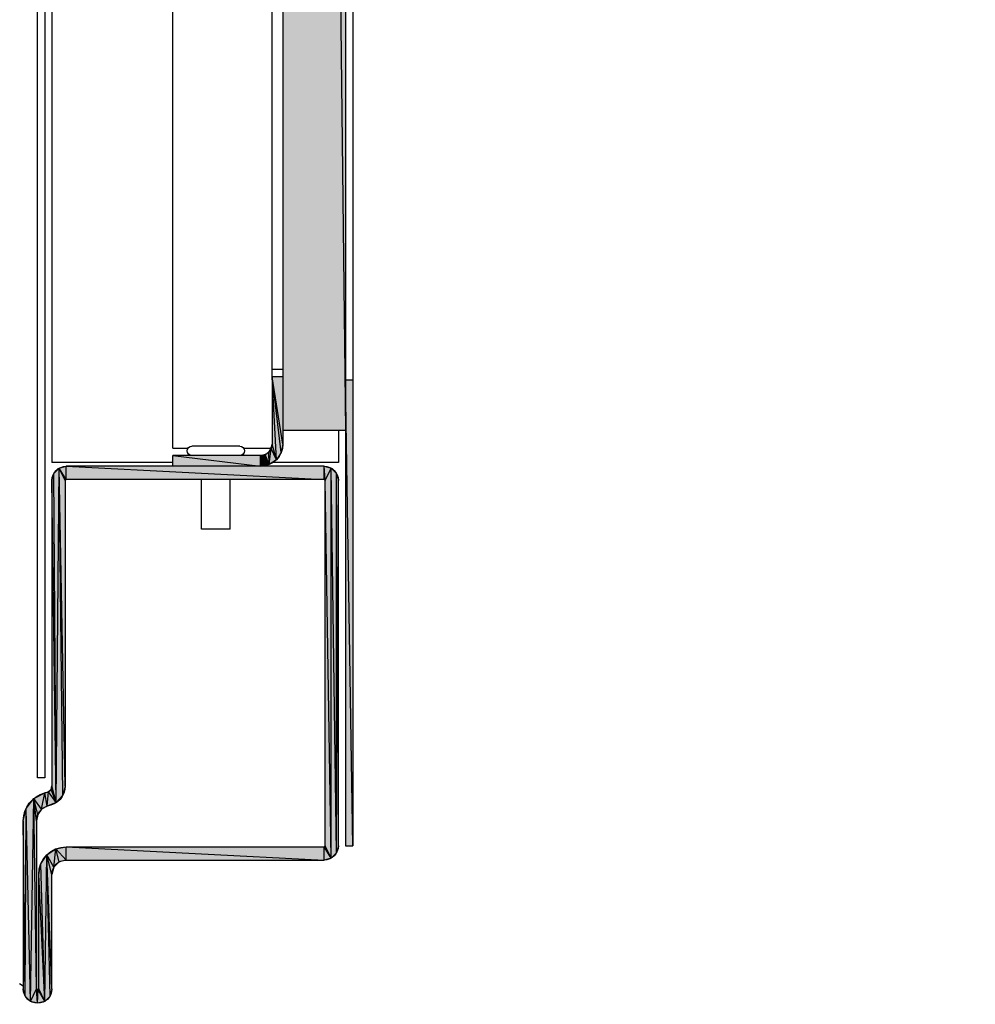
# Model space of a CAD drawing. Header units: millimetres. Extents: x 0 to 111311, y -48878 to -25280.
# Tile 212 of 244: x 106233 to 106246, y -28058 to -28044. Entities that reach past the tile are written whole.
import ezdxf

# ---------------------------------------------------------------- set-up
doc = ezdxf.new("R2010")
doc.units = ezdxf.units.MM

# ---------------------------------------------------------------- blocks, each defined once
blk = doc.blocks.new('A$C240905DC')
at = {"color": 7, "linetype": 'Continuous'}
for p, q in [((1122.83, 3416.81), (1122.83, 2530.81)), ((1123.83, 3416.81), (1123.83, 2530.81)), ((1166.83, 2540.31), (1166.83, 3407.31)), ((1165.83, 3371.91), (1165.83, 2540.31)), ((1164.83, 3363.31), (1164.83, 2584.31)), ((1132.59, 3360.71), (1132.59, 2586.91)), ((1147.95, 2586.31), (1147.95, 3361.31)), ((1132.59, 3358.81), (1123.83, 2588.81)), ((1134.09, 2596.31), (1134.09, 3351.31)), ((1132.59, 2597.31), (1134.09, 2597.31)), ((1132.59, 2586.91), (1134.09, 2596.31)), ((1132.59, 2596.31), (1134.09, 2596.31)), ((1132.82, 2585.72), (1134.09, 2596.31)), ((1133.49, 2584.72), (1134.09, 2596.31)), ((1134.09, 2596.31), (1134.09, 2586.91)), ((1122.83, 2530.81), (1123.83, 2595.81)), ((1122.83, 2595.81), (1123.83, 2595.81)), ((1123.83, 2588.81), (1132.59, 2588.81)), ((1124.83, 2588.81), (1124.83, 2584.31)), ((1132.59, 2586.91), (1132.82, 2585.72)), ((1133.49, 2584.72), (1134.09, 2586.91)), ((1138.6, 2586.61), (1145.3, 2586.61)), ((1132.82, 2585.72), (1133.49, 2584.72)), ((1134.55, 2585.78), (1134.21, 2586.3)), ((1138.05, 2586.31), (1134.31, 2586.31)), ((1134.5, 2584.05), (1134.55, 2585.78)), ((1135.69, 2585.31), (1147.95, 2585.31)), ((1147.95, 2585.31), (1135.69, 2583.81)), ((1147.95, 2586.31), (1145.84, 2586.31)), ((1147.95, 2583.81), (1147.95, 2585.31)), ((1124.83, 2584.31), (1134.01, 2584.31)), ((1126.83, 2583.81), (1125.83, 2583.54)), ((1126.68, 2581.81), (1126.83, 2583.81)), ((1126.7, 2581.89), (1126.83, 2583.81)), ((1126.75, 2581.94), (1126.83, 2583.81)), ((1126.83, 2583.81), (1162.83, 2583.81)), ((1147.95, 2584.31), (1164.83, 2584.31)), ((1163.83, 2583.54), (1162.83, 2583.81)), ((1125.09, 2582.81), (1124.83, 2581.81)), ((1124.83, 2530.81), (1125.09, 2582.81)), ((1125.09, 2529.81), (1125.83, 2583.54)), ((1125.83, 2583.54), (1125.09, 2582.81)), ((1162.83, 2581.96), (1163.83, 2583.54)), ((1162.9, 2581.94), (1163.83, 2583.54)), ((1162.95, 2581.89), (1163.83, 2583.54)), ((1162.98, 2539.18), (1163.83, 2583.54)), ((1162.98, 2581.81), (1163.83, 2583.54)), ((1163.3, 2537.85), (1163.83, 2583.54)), ((1164.56, 2582.81), (1163.83, 2583.54)), ((1164.22, 2536.83), (1164.56, 2582.81)), ((1124.83, 2530.81), (1124.83, 2581.81)), ((1126.68, 2581.81), (1126.7, 2581.89)), ((1126.68, 2530.81), (1126.68, 2581.81)), ((1126.7, 2581.89), (1126.75, 2581.94)), ((1126.83, 2581.96), (1162.83, 2581.96)), ((1139.95, 2575.01), (1139.95, 2581.96)), ((1143.95, 2575.01), (1143.95, 2581.96)), ((1162.83, 2581.96), (1162.9, 2581.94)), ((1162.9, 2581.94), (1162.95, 2581.89)), ((1162.95, 2581.89), (1162.98, 2581.81)), ((1162.98, 2581.81), (1162.98, 2539.18)), ((1164.83, 2581.81), (1164.83, 2539.18)), ((1139.95, 2575.01), (1143.95, 2575.01)), ((1165.83, 2540.31), (1166.83, 2540.31)), ((1162.98, 2539.18), (1163.3, 2537.85)), ((1164.22, 2536.83), (1164.83, 2539.18)), ((1165.83, 2538.18), (1165.33, 2538.32)), ((1165.5, 2536.35), (1165.83, 2538.18)), ((1167.38, 2537.39), (1165.83, 2538.18)), ((1166.27, 2535.9), (1167.38, 2537.39)), ((1166.79, 2535.18), (1167.38, 2537.39)), ((1166.98, 2534.31), (1167.38, 2537.39)), ((1166.98, 2510.81), (1167.38, 2537.39)), ((1167.83, 2509.08), (1167.38, 2537.39)), ((1168.45, 2536.01), (1167.38, 2537.39)), ((1166.27, 2535.9), (1166.79, 2535.18)), ((1167.83, 2509.08), (1168.45, 2536.01)), ((1168.83, 2534.31), (1168.45, 2536.01)), ((1166.79, 2535.18), (1166.98, 2534.31)), ((1166.98, 2534.31), (1166.98, 2510.81)), ((1168.56, 2509.81), (1168.83, 2534.31)), ((1168.83, 2534.31), (1168.83, 2510.81)), ((1123.83, 2530.81), (1122.83, 2530.81)), ((1125.83, 2529.08), (1126.68, 2530.81)), ((1162.83, 2530.66), (1126.83, 2530.66)), ((1164.3, 2530.37), (1162.83, 2530.66)), ((1162.83, 2528.81), (1164.3, 2530.37)), ((1163.83, 2528.54), (1164.3, 2530.37)), ((1165.55, 2529.53), (1164.3, 2530.37)), ((1162.83, 2528.81), (1126.83, 2528.81)), ((1162.83, 2528.81), (1163.83, 2528.54)), ((1164.56, 2527.81), (1165.55, 2529.53)), ((1164.83, 2526.81), (1165.55, 2529.53)), ((1164.83, 2510.81), (1165.55, 2529.53)), ((1165.09, 2509.81), (1165.55, 2529.53)), ((1166.38, 2528.28), (1165.55, 2529.53)), ((1164.56, 2527.81), (1164.83, 2526.81)), ((1165.83, 2509.08), (1166.38, 2528.28)), ((1164.83, 2510.81), (1164.83, 2526.81)), ((1166.68, 2510.81), (1166.68, 2526.81)), ((1164.83, 2510.81), (1165.09, 2509.81)), ((1165.83, 2509.08), (1166.68, 2510.81)), ((1168.56, 2509.81), (1168.83, 2510.81)), ((1168.83, 2511.21), (1169.34, 2511.53)), ((1166.9, 2510.68), (1166.75, 2510.68)), ((1166.83, 2508.81), (1166.9, 2510.68))]:
    blk.add_line(p, q, dxfattribs=at)
for points in [[(1133.49, 2584.72), (1134.21, 2586.3), (1134.09, 2586.91)], [(1133.49, 2584.72), (1134.5, 2584.05), (1134.21, 2586.3)], [(1134.5, 2584.05), (1135.07, 2585.43), (1134.55, 2585.78)], [(1134.5, 2584.05), (1135.69, 2585.31), (1135.07, 2585.43)], [(1134.5, 2584.05), (1135.69, 2583.81), (1135.69, 2585.31)], [(1126.75, 2581.94), (1126.83, 2581.96), (1126.83, 2583.81)], [(1162.83, 2581.96), (1162.83, 2583.81), (1126.83, 2581.96)], [(1124.83, 2530.81), (1125.09, 2529.81), (1125.09, 2582.81)], [(1125.09, 2529.81), (1125.83, 2529.08), (1125.83, 2583.54)], [(1125.83, 2529.08), (1126.68, 2581.81), (1125.83, 2583.54)], [(1163.3, 2537.85), (1164.22, 2536.83), (1163.83, 2583.54)], [(1164.22, 2536.83), (1164.83, 2581.81), (1164.56, 2582.81)], [(1164.22, 2536.83), (1164.96, 2538.68), (1164.83, 2539.18)], [(1164.22, 2536.83), (1165.33, 2538.32), (1164.96, 2538.68)], [(1164.22, 2536.83), (1165.5, 2536.35), (1165.33, 2538.32)], [(1165.5, 2536.35), (1166.27, 2535.9), (1165.83, 2538.18)], [(1167.83, 2509.08), (1168.56, 2509.81), (1168.45, 2536.01)], [(1125.83, 2529.08), (1126.7, 2530.74), (1126.68, 2530.81)], [(1125.83, 2529.08), (1126.75, 2530.68), (1126.7, 2530.74)], [(1125.83, 2529.08), (1126.83, 2530.66), (1126.75, 2530.68)], [(1125.83, 2529.08), (1126.83, 2528.81), (1126.83, 2530.66)], [(1162.83, 2528.81), (1162.83, 2530.66), (1126.83, 2528.81)], [(1163.83, 2528.54), (1164.56, 2527.81), (1164.3, 2530.37)], [(1165.09, 2509.81), (1165.83, 2509.08), (1165.55, 2529.53)], [(1165.83, 2509.08), (1166.68, 2526.81), (1166.38, 2528.28)], [(1165.83, 2509.08), (1166.75, 2510.68), (1166.68, 2510.81)], [(1166.83, 2508.81), (1166.98, 2510.81), (1166.9, 2510.68)], [(1166.83, 2508.81), (1167.83, 2509.08), (1166.98, 2510.81)], [(1165.83, 2509.08), (1166.83, 2508.81), (1166.75, 2510.68)]]:
    blk.add_lwpolyline(points, dxfattribs=at)
at = {"color": 7}
blk.add_arc((1166.83, 2510.81), 926, 89.87625, 185.40319, dxfattribs=at)
at = {"color": 7, "linetype": 'Continuous'}
for centre, radius, start, end in [((1135.69, 2586.91), 3.1, 180, 270), ((1135.69, 2586.91), 1.6, 180, 270), ((1138.6, 2585.96), 0.65, 90, 270), ((1145.3, 2585.96), 0.65, 270, 90), ((1126.83, 2581.81), 2, 90, 180), ((1162.83, 2581.81), 2, 0, 90), ((1126.83, 2581.81), 0.15, 90, 180), ((1162.83, 2581.81), 0.15, 0, 90), ((1165.83, 2539.18), 2.85, 180, 263.4255), ((1165.83, 2539.18), 1, 180, 270), ((1164.83, 2534.31), 4, 0, 75.5225), ((1164.83, 2534.31), 2.15, 0, 71.7391), ((1126.83, 2530.81), 2, 180, 270), ((1126.83, 2530.81), 0.15, 180, 270), ((1162.83, 2526.81), 3.85, 0, 90), ((1162.83, 2526.81), 2, 0, 90), ((1166.83, 2510.81), 2, 180, 0), ((1166.83, 2510.81), 0.15, 180, 0)]:
    blk.add_arc(centre, radius, start, end, dxfattribs=at)
blk.add_spline([(1134.27, 2586.47), (1134.31, 2586.31)], degree=3, dxfattribs=at)
for points in [[(1132.59, 3358.81), (1123.83, 3358.81), (1123.83, 2588.81)], [(1123.83, 2588.81), (1132.59, 2588.81), (1132.59, 3358.81)], [(1132.82, 2585.72), (1134.09, 2596.31), (1132.59, 2586.91)], [(1134.09, 2596.31), (1132.59, 2596.31), (1132.59, 2586.91)], [(1133.49, 2584.72), (1134.09, 2596.31), (1132.82, 2585.72)], [(1134.09, 2596.31), (1133.49, 2584.72), (1134.09, 2586.91)], [(1123.83, 2595.81), (1122.83, 2595.81), (1122.83, 2530.81)], [(1122.83, 2530.81), (1123.83, 2530.81), (1123.83, 2595.81)], [(1134.09, 2586.91), (1133.49, 2584.72), (1134.21, 2586.3)], [(1133.49, 2584.72), (1134.5, 2584.05), (1134.21, 2586.3)], [(1134.55, 2585.78), (1134.21, 2586.3), (1134.5, 2584.05)], [(1134.55, 2585.78), (1134.5, 2584.05), (1135.07, 2585.43)], [(1135.07, 2585.43), (1134.5, 2584.05), (1135.69, 2585.31)], [(1134.5, 2584.05), (1135.69, 2583.81), (1135.69, 2585.31)], [(1147.95, 2585.31), (1135.69, 2585.31), (1135.69, 2583.81)], [(1135.69, 2583.81), (1147.95, 2583.81), (1147.95, 2585.31)], [(1126.83, 2583.81), (1125.83, 2583.54), (1126.68, 2581.81)], [(1126.7, 2581.89), (1126.83, 2583.81), (1126.68, 2581.81)], [(1126.75, 2581.94), (1126.83, 2583.81), (1126.7, 2581.89)], [(1126.75, 2581.94), (1126.83, 2581.96), (1126.83, 2583.81)], [(1162.83, 2583.81), (1126.83, 2583.81), (1126.83, 2581.96)], [(1126.83, 2581.96), (1162.83, 2581.96), (1162.83, 2583.81)], [(1163.83, 2583.54), (1162.83, 2583.81), (1162.83, 2581.96)], [(1125.09, 2582.81), (1124.83, 2581.81), (1124.83, 2530.81)], [(1124.83, 2530.81), (1125.09, 2529.81), (1125.09, 2582.81)], [(1125.83, 2583.54), (1125.09, 2582.81), (1125.09, 2529.81)], [(1125.09, 2529.81), (1125.83, 2529.08), (1125.83, 2583.54)], [(1125.83, 2529.08), (1126.68, 2581.81), (1125.83, 2583.54)], [(1162.9, 2581.94), (1163.83, 2583.54), (1162.83, 2581.96)], [(1162.95, 2581.89), (1163.83, 2583.54), (1162.9, 2581.94)], [(1162.98, 2581.81), (1163.83, 2583.54), (1162.95, 2581.89)], [(1163.3, 2537.85), (1163.83, 2583.54), (1162.98, 2539.18)], [(1162.98, 2539.18), (1163.83, 2583.54), (1162.98, 2581.81)], [(1163.3, 2537.85), (1164.22, 2536.83), (1163.83, 2583.54)], [(1164.56, 2582.81), (1163.83, 2583.54), (1164.22, 2536.83)], [(1164.56, 2582.81), (1164.22, 2536.83), (1164.83, 2581.81)], [(1126.68, 2581.81), (1125.83, 2529.08), (1126.68, 2530.81)], [(1164.83, 2581.81), (1164.22, 2536.83), (1164.83, 2539.18)], [(1164.83, 2539.18), (1164.22, 2536.83), (1164.96, 2538.68)], [(1164.96, 2538.68), (1164.22, 2536.83), (1165.33, 2538.32)], [(1164.22, 2536.83), (1165.5, 2536.35), (1165.33, 2538.32)], [(1165.83, 2538.18), (1165.33, 2538.32), (1165.5, 2536.35)], [(1165.5, 2536.35), (1166.27, 2535.9), (1165.83, 2538.18)], [(1167.38, 2537.39), (1165.83, 2538.18), (1166.27, 2535.9)], [(1166.79, 2535.18), (1167.38, 2537.39), (1166.27, 2535.9)], [(1166.98, 2534.31), (1167.38, 2537.39), (1166.79, 2535.18)], [(1166.98, 2510.81), (1167.38, 2537.39), (1166.98, 2534.31)], [(1167.38, 2537.39), (1166.98, 2510.81), (1167.83, 2509.08)], [(1168.45, 2536.01), (1167.38, 2537.39), (1167.83, 2509.08)], [(1167.83, 2509.08), (1168.56, 2509.81), (1168.45, 2536.01)], [(1168.83, 2534.31), (1168.45, 2536.01), (1168.56, 2509.81)], [(1168.56, 2509.81), (1168.83, 2510.81), (1168.83, 2534.31)], [(1126.68, 2530.81), (1125.83, 2529.08), (1126.7, 2530.74)], [(1126.7, 2530.74), (1125.83, 2529.08), (1126.75, 2530.68)], [(1126.75, 2530.68), (1125.83, 2529.08), (1126.83, 2530.66)], [(1125.83, 2529.08), (1126.83, 2528.81), (1126.83, 2530.66)], [(1162.83, 2530.66), (1126.83, 2530.66), (1126.83, 2528.81)], [(1126.83, 2528.81), (1162.83, 2528.81), (1162.83, 2530.66)], [(1164.3, 2530.37), (1162.83, 2530.66), (1162.83, 2528.81)], [(1163.83, 2528.54), (1164.3, 2530.37), (1162.83, 2528.81)], [(1163.83, 2528.54), (1164.56, 2527.81), (1164.3, 2530.37)], [(1165.55, 2529.53), (1164.3, 2530.37), (1164.56, 2527.81)], [(1164.83, 2526.81), (1165.55, 2529.53), (1164.56, 2527.81)], [(1165.09, 2509.81), (1165.55, 2529.53), (1164.83, 2510.81)], [(1164.83, 2510.81), (1165.55, 2529.53), (1164.83, 2526.81)], [(1165.09, 2509.81), (1165.83, 2509.08), (1165.55, 2529.53)], [(1166.38, 2528.28), (1165.55, 2529.53), (1165.83, 2509.08)], [(1166.38, 2528.28), (1165.83, 2509.08), (1166.68, 2526.81)], [(1166.68, 2526.81), (1165.83, 2509.08), (1166.68, 2510.81)], [(1166.68, 2510.81), (1165.83, 2509.08), (1166.75, 2510.68)], [(1166.9, 2510.68), (1166.83, 2508.81), (1166.98, 2510.81)], [(1166.83, 2508.81), (1167.83, 2509.08), (1166.98, 2510.81)], [(1165.83, 2509.08), (1166.83, 2508.81), (1166.75, 2510.68)], [(1166.9, 2510.68), (1166.75, 2510.68), (1166.83, 2508.81)]]:
    blk.add_solid(points, dxfattribs=at)

msp = doc.modelspace()

# ---------------------------------------------------------------- block references
at = {"xscale": -0.1000000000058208, "yscale": 0.09999999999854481, "zscale": 0.1}
msp.add_blockref('A$C240905DC', (106349.817, -28309.072), dxfattribs=at)

doc.saveas('drawing.dxf')
